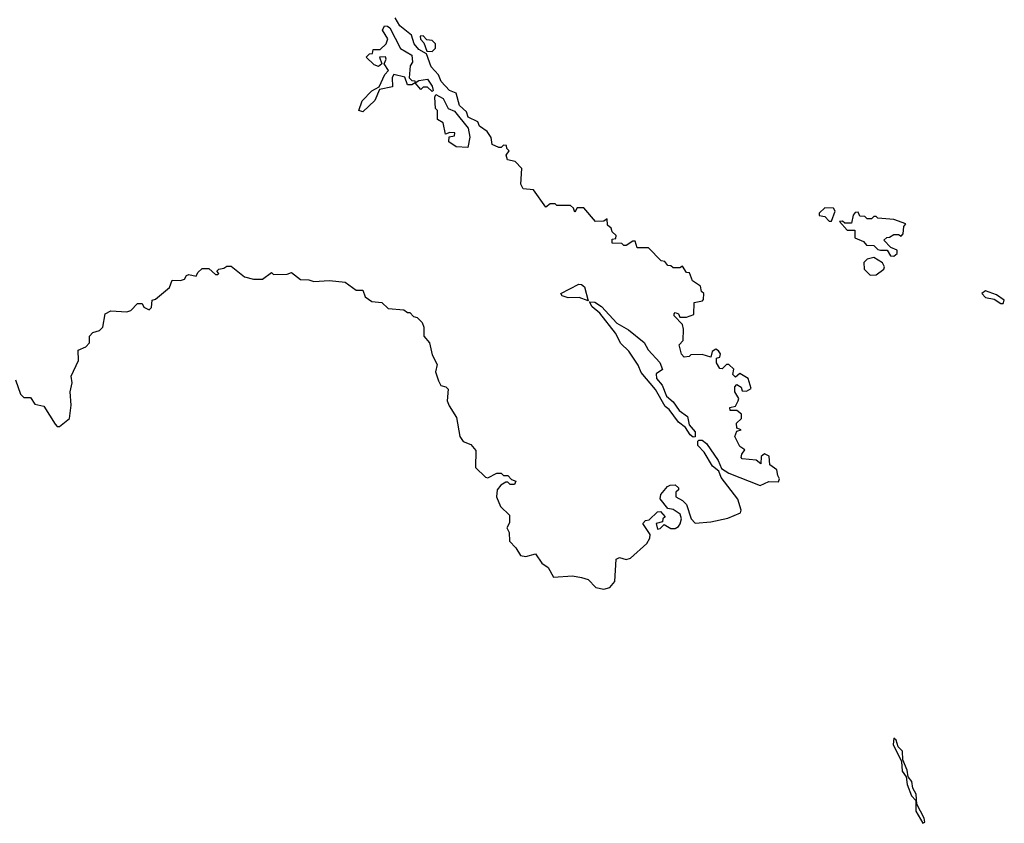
# Model space of a CAD drawing. Extents: x 1980017 to 2252640, y 74400 to 266395.
# Tile 212 of 256: x 2123977 to 2128390, y 179741 to 183342. Entities that reach past the tile are written whole.
import ezdxf

# ---------------------------------------------------------------- set-up
doc = ezdxf.new("R2010")
doc.units = 0

msp = doc.modelspace()

# ---------------------------------------------------------------- linework, layer by layer
at = {"layer": '0CON20XD'}
for points in [[(2123958.3, 181728.3), (2123980, 181665), (2123995, 181650), (2124025, 181650), (2124045, 181620), (2124085, 181610), (2124135, 181530), (2124145, 181520), (2124155, 181520), (2124200, 181555), (2124206.7, 181615), (2124203.3, 181675), (2124212.5, 181715), (2124207.5, 181745), (2124240, 181815), (2124238.3, 181861.7), (2124273, 181877), (2124290, 181895), (2124290, 181925), (2124305, 181940), (2124335, 181950), (2124350, 181965), (2124360, 182025), (2124385, 182037.5), (2124457, 182033), (2124475, 182040), (2124505, 182070), (2124525, 182070), (2124533.6, 182053.6), (2124557, 182043), (2124567, 182053), (2124570, 182085), (2124585, 182090), (2124648.3, 182141.7), (2124660, 182175), (2124697, 182173), (2124715, 182180), (2124723.6, 182196.4), (2124735, 182200), (2124767, 182193), (2124775, 182210), (2124795, 182227.5), (2124825, 182227.5), (2124855, 182200), (2124865, 182200), (2124870, 182205), (2124860, 182215), (2124870, 182225), (2124891.7, 182228.3), (2124905, 182237.5), (2124925, 182237.5), (2124985, 182190), (2125025, 182180), (2125065, 182180), (2125105, 182210), (2125115, 182200), (2125175, 182202.5), (2125195, 182210), (2125235, 182177.5), (2125273, 182177), (2125295, 182170), (2125365, 182173.3), (2125435, 182166.7), (2125485, 182130), (2125515, 182130), (2125525, 182100), (2125555, 182080), (2125600, 182075), (2125628.3, 182048.3), (2125698.3, 182041.7), (2125715, 182030), (2125725, 182030), (2125741.7, 182011.7), (2125758.3, 182008.3), (2125780, 181985), (2125787.5, 181965), (2125787.5, 181925), (2125813.3, 181895), (2125825, 181840), (2125847.5, 181797.5), (2125840, 181765), (2125853.6, 181723.6), (2125865, 181702.5), (2125887, 181697), (2125897, 181687), (2125893.3, 181635), (2125901.7, 181611.7), (2125935, 181560), (2125950, 181475), (2125965, 181452.5), (2125998.3, 181438.3), (2126021.7, 181411.7), (2126020, 181335), (2126065, 181292.5), (2126075, 181290), (2126115, 181310), (2126135, 181310), (2126145, 181300), (2126165, 181300), (2126181.7, 181281.7), (2126200, 181275), (2126195, 181260), (2126175, 181260), (2126165, 181270), (2126155, 181270), (2126133.6, 181256.4), (2126116.7, 181235), (2126113.8, 181205), (2126131.7, 181161.7), (2126171.7, 181121.7), (2126171.7, 181088.3), (2126160, 181065), (2126170, 181045), (2126172.5, 181005), (2126200, 180975), (2126220.7, 180940.7), (2126245, 180937.5), (2126288.3, 180948.3), (2126317, 180907), (2126345, 180887.5), (2126370, 180845), (2126455, 180850), (2126495, 180842.5), (2126525, 180833.3), (2126558.6, 180798.6), (2126595, 180790), (2126621.7, 180798.3), (2126644, 180825), (2126650, 180925), (2126665, 180932.5), (2126695, 180923.8), (2126715, 180928.8), (2126787.5, 180995), (2126800.7, 181019.3), (2126802.5, 181035), (2126770, 181085), (2126781.7, 181098.3), (2126798.3, 181101.7), (2126835, 181137.5), (2126848.3, 181138.3), (2126870, 181115), (2126860, 181105), (2126858.3, 181091.7), (2126830, 181085), (2126835, 181060), (2126847, 181063), (2126865, 181080), (2126895, 181062.5), (2126915, 181062.5), (2126929.3, 181070.7), (2126936.4, 181083.6), (2126942.5, 181105), (2126936.4, 181126.4), (2126905, 181147.5), (2126881.7, 181151.7), (2126847.5, 181195), (2126850, 181215), (2126880, 181250), (2126893, 181257), (2126915, 181257.5), (2126930, 181245), (2126930, 181235), (2126917.5, 181225), (2126917.5, 181205), (2126948.3, 181188.3), (2126965, 181170), (2126986.7, 181105), (2127005, 181086.7), (2127075, 181092), (2127151.2, 181108.8), (2127207, 181133), (2127210, 181145), (2127195, 181193.8), (2127120.8, 181290.8), (2127110, 181320), (2127082, 181342), (2127045, 181404.2), (2127016.9, 181435), (2127015.7, 181454.3), (2127021.3, 181458.7), (2127035, 181457.7), (2127055, 181443.5), (2127107.8, 181367.8), (2127121.7, 181331.7), (2127155, 181309.7), (2127295, 181254.4), (2127335, 181273.3), (2127378.3, 181271.7), (2127382.5, 181285), (2127375, 181300), (2127370, 181325), (2127338.3, 181348.3), (2127336.1, 181386.1), (2127315, 181397.5), (2127300, 181385), (2127298.3, 181351.7), (2127278, 181368), (2127215, 181374), (2127210.7, 181380.7), (2127213.8, 181396.2), (2127227.5, 181415), (2127205, 181430), (2127182.5, 181475), (2127191.7, 181498.3), (2127210, 181505), (2127191.7, 181511.7), (2127190, 181535), (2127212.5, 181555), (2127212.5, 181575), (2127191.7, 181591.7), (2127161.7, 181591.7), (2127160, 181605), (2127185, 181610), (2127197.5, 181635), (2127200, 181645), (2127182.5, 181675), (2127182.5, 181697.5), (2127191.7, 181708.3), (2127210, 181695), (2127215, 181680), (2127235, 181677.5), (2127255, 181690), (2127242.5, 181735), (2127205, 181757.5), (2127185, 181740), (2127172.5, 181752.5), (2127177, 181777), (2127155, 181797.5), (2127145, 181797.5), (2127125, 181777.5), (2127115, 181780), (2127100, 181805), (2127100, 181825), (2127115, 181830), (2127117.5, 181845), (2127109.3, 181859.3), (2127096.4, 181866.4), (2127080, 181855), (2127075, 181830), (2127035, 181842.5), (2126985, 181840), (2126977, 181833), (2126955, 181830), (2126943, 181843), (2126932.5, 181885), (2126950, 181905), (2126952.5, 181955), (2126947, 181977), (2126910, 182015), (2126910, 182025), (2126915, 182030), (2126930, 182025), (2126935, 182010), (2126965, 182010), (2126998.3, 182021.7), (2127000, 182075), (2127037.5, 182082.5), (2127041.7, 182088.3), (2127042.5, 182115), (2127032.5, 182125), (2127028.3, 182148.3), (2126991.7, 182171.7), (2126978.3, 182208.3), (2126965, 182210), (2126948.3, 182238.3), (2126935, 182230), (2126905, 182230), (2126895, 182240), (2126881.7, 182241.7), (2126868.3, 182258.3), (2126851.7, 182261.7), (2126795, 182320), (2126745, 182320), (2126735, 182350), (2126725, 182350), (2126695, 182330), (2126685, 182330), (2126675, 182340), (2126631.7, 182341.7), (2126631.7, 182358.3), (2126648.3, 182361.7), (2126650, 182375), (2126631.7, 182391.7), (2126628.3, 182408.3), (2126611.7, 182421.7), (2126610, 182450), (2126595, 182440), (2126558.3, 182438.3), (2126505, 182500), (2126475, 182500), (2126465, 182480), (2126458.3, 182498.3), (2126445, 182510), (2126385, 182510), (2126377, 182517), (2126355, 182517.5), (2126335, 182502.5), (2126280, 182580), (2126234, 182585), (2126222.5, 182605), (2126227.5, 182675), (2126197, 182707), (2126162.5, 182715), (2126157.5, 182735), (2126170, 182755), (2126160, 182765), (2126158.3, 182778.3), (2126145, 182780), (2126135, 182770), (2126125, 182770), (2126095, 182783.3), (2126090, 182815), (2126071.7, 182841.7), (2126037.5, 182865), (2126030, 182885), (2125986.2, 182905), (2125980, 182930), (2125948.3, 182958.3), (2125933, 183013), (2125903.3, 183025), (2125865.8, 183065), (2125854, 183095), (2125821.7, 183131.7), (2125800, 183190), (2125765, 183208.8), (2125744.5, 183234.5), (2125733, 183273), (2125680, 183315), (2125660.3, 183350.3)], [(2125515, 182930), (2125496.7, 182935), (2125511.1, 182978.9), (2125555, 183023.3), (2125588.3, 183041.7), (2125613, 183097), (2125630, 183115), (2125610, 183145), (2125620, 183165), (2125616.7, 183176.7), (2125590, 183175), (2125600, 183145), (2125585, 183132.5), (2125565, 183140), (2125530, 183175), (2125545, 183190), (2125558.3, 183191.7), (2125561.7, 183208.3), (2125591.7, 183208.3), (2125620, 183235), (2125627, 183257), (2125602.5, 183295), (2125612.5, 183315), (2125625, 183313.8), (2125635.5, 183305.5), (2125683.6, 183213.6), (2125735, 183183.3), (2125737.7, 183152.3), (2125727.5, 183135), (2125721.7, 183081.7), (2125735, 183070), (2125748.3, 183068.3), (2125750, 183060), (2125765, 183070), (2125805, 183075.8), (2125826.2, 183045), (2125830, 183025), (2125825, 183020), (2125805, 183040), (2125785, 183040), (2125775, 183030), (2125750, 183060), (2125735, 183050), (2125715, 183050), (2125702.5, 183085), (2125653.3, 183096.7), (2125646.4, 183083.6), (2125648.3, 183041.7), (2125590, 183030), (2125569.1, 182980.9), (2125515, 182930)], [(2125825, 183200), (2125840, 183215), (2125840, 183235), (2125825, 183250), (2125801.7, 183251.7), (2125785, 183270), (2125771.7, 183268.3), (2125772.5, 183255), (2125788.3, 183238.3), (2125801.7, 183201.7), (2125825, 183200)], [(2125985, 182770), (2125933, 182773), (2125900, 182795), (2125901.7, 182818.3), (2125925, 182822.5), (2125927.5, 182835), (2125905, 182837.5), (2125885, 182830), (2125875, 182880), (2125850, 182895), (2125850, 182935), (2125840, 182945), (2125837.5, 182995), (2125842.5, 183007.5), (2125875, 182990), (2125897.5, 182945), (2125925, 182933.3), (2125986.7, 182856.7), (2125993.9, 182816.1), (2125985, 182770)], [(2127615, 182440), (2127632.5, 182485), (2127625, 182497.5), (2127585, 182500), (2127560, 182475), (2127560, 182465), (2127585, 182460), (2127605, 182440), (2127615, 182440)], [(2127895, 182282.5), (2127910, 182295), (2127910, 182310), (2127881.7, 182321.7), (2127850, 182355), (2127863, 182367), (2127875, 182367.5), (2127895, 182380), (2127915, 182380), (2127928.3, 182371.7), (2127937, 182383), (2127940, 182415), (2127948.3, 182428.3), (2127895, 182447.5), (2127822.5, 182452.5), (2127815, 182460), (2127805, 182460), (2127795, 182450), (2127775, 182450), (2127765, 182460), (2127741.7, 182461.7), (2127735, 182480), (2127721.7, 182478.3), (2127713, 182467), (2127705, 182430), (2127675, 182430), (2127665, 182440), (2127651.7, 182438.3), (2127685, 182400), (2127720, 182400), (2127720, 182365), (2127758.3, 182348.3), (2127771.7, 182331.7), (2127805, 182330), (2127823, 182313), (2127835, 182310), (2127865, 182310), (2127880, 182285), (2127895, 182282.5)], [(2127788.3, 182198.3), (2127815, 182198.8), (2127850, 182225), (2127852.5, 182235), (2127843.6, 182253.6), (2127805, 182277.5), (2127775, 182270), (2127760, 182255), (2127762.5, 182225), (2127788.3, 182198.3)], [(2126525, 182082.5), (2126485, 182097.1), (2126435, 182096.7), (2126407.5, 182105), (2126402.5, 182115), (2126483.4, 182156.6), (2126495, 182156.4), (2126507.9, 182145), (2126525, 182082.5)], [(2128385, 182070), (2128390, 182085), (2128355, 182110), (2128305, 182127.5), (2128290, 182115), (2128305, 182097.5), (2128345, 182090), (2128375, 182070), (2128385, 182070)], [(2126995, 181472), (2126981.9, 181481.9), (2126961.2, 181515), (2126929.6, 181539.6), (2126887.5, 181595), (2126869.7, 181609.7), (2126827.1, 181685), (2126762.1, 181762.1), (2126749.2, 181795), (2126707.4, 181857.4), (2126671.2, 181891.2), (2126647.3, 181937.3), (2126576.9, 182026.9), (2126542.5, 182055), (2126531.2, 182078.8), (2126555, 182076.2), (2126585, 182057.3), (2126653.1, 181983.1), (2126705, 181952.5), (2126776, 181896), (2126793.2, 181863.2), (2126846.3, 181806.3), (2126858, 181775), (2126830, 181755), (2126831.1, 181735), (2126856.2, 181705), (2126876.5, 181655), (2126905, 181630.5), (2126931.9, 181591.9), (2126970, 181565), (2126976.9, 181526.9), (2127004.2, 181495), (2127005, 181473.3), (2126995, 181472)], [(2128025, 179741.2), (2128033.6, 179746.4), (2128031.4, 179765), (2127997.3, 179827.3), (2127995, 179872.5), (2127979.3, 179899.3), (2127975, 179928.8), (2127959.5, 179949.5), (2127955, 179980), (2127935.7, 180025), (2127934.1, 180064.1), (2127913.8, 180083.8), (2127905, 180113.3), (2127895, 180122.5), (2127892.1, 180095), (2127928.8, 180018.8), (2127932.3, 179975), (2127950, 179950), (2127954.6, 179915), (2127973.8, 179865), (2127993, 179843), (2127993.6, 179795), (2128025, 179741.2)]]:
    msp.add_lwpolyline(points, dxfattribs=at)

doc.saveas('drawing.dxf')
